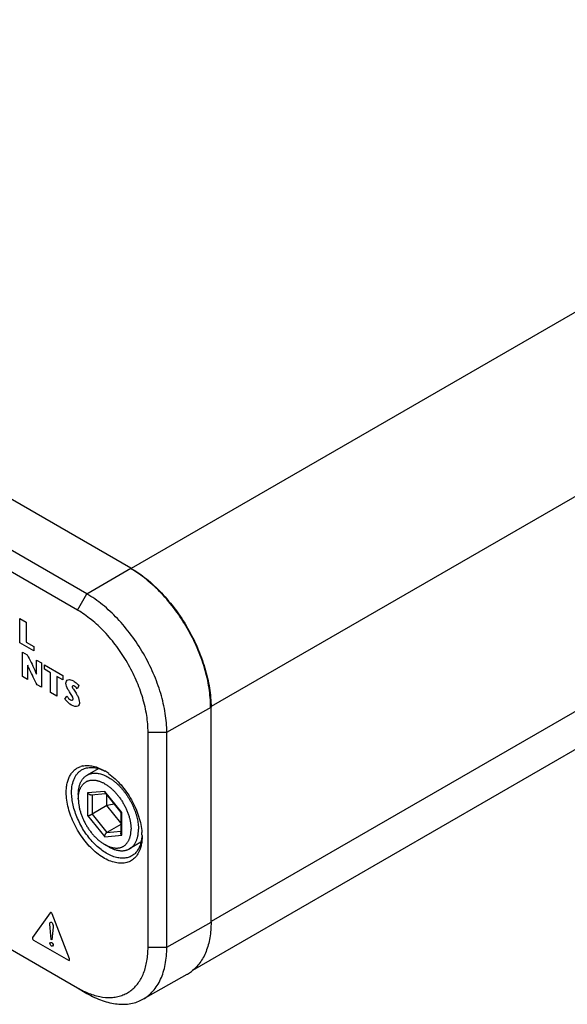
# Model space of a CAD drawing. Header units: inches. Extents: x 0 to 34, y 0 to 22.
# Tile 25 of 29: x 28.651 to 29.378, y 16.765 to 18.074. Entities that reach past the tile are written whole.
import ezdxf

# ---------------------------------------------------------------- set-up
doc = ezdxf.new("R2010")
doc.units = ezdxf.units.IN
doc.header["$LTSCALE"] = 1.87
doc.header["$MEASUREMENT"] = 0
doc.layers.get('0').update_dxf_attribs({"linetype": 'CONTINUOUS'})

msp = doc.modelspace()

# ---------------------------------------------------------------- linework, layer by layer
at = {"color": 7, "linetype": 'CONTINUOUS'}
for p, q in [((31.2412, 18.755), (28.7987, 17.3447)), ((28.7982, 17.3451), (26.6061, 18.6108)), ((28.7398, 17.3109), (26.5478, 18.5765)), ((31.3473, 18.5713), (28.9048, 17.161)), ((28.7275, 17.2893), (26.5354, 18.555)), ((31.3473, 18.2855), (28.9048, 16.8753)), ((31.3162, 18.2169), (28.8802, 16.8104)), ((26.5354, 18.0528), (28.7275, 16.7872)), ((28.7398, 17.3109), (28.7982, 17.3451)), ((28.7275, 17.2893), (28.7398, 17.3109)), ((28.846, 17.127), (28.9048, 17.1603)), ((28.9048, 16.8746), (28.9048, 17.1603)), ((28.8211, 17.127), (28.846, 17.127)), ((28.8211, 16.8413), (28.8211, 17.127)), ((28.846, 16.8412), (28.846, 17.127)), ((28.7548, 17.0784), (28.7402, 17.07)), ((28.7285, 17.0442), (28.7285, 17.0384)), ((28.7635, 17.0483), (28.7409, 17.0463)), ((28.7409, 17.0463), (28.7409, 17.0162)), ((28.7456, 17.044), (28.7646, 17.0457)), ((28.7468, 17.0441), (28.7468, 17.0182)), ((28.7861, 17.0202), (28.7635, 17.0483)), ((28.7641, 17.0464), (28.7849, 17.0204)), ((28.7665, 17.0295), (28.7665, 17.0433)), ((28.7665, 17.0295), (28.7468, 17.0182)), ((28.7849, 17.0067), (28.7665, 17.0295)), ((28.7409, 17.0162), (28.7635, 16.9881)), ((28.7468, 17.0182), (28.7665, 16.9937)), ((28.7849, 17.0205), (28.7849, 16.9932)), ((28.7861, 16.9901), (28.7861, 17.0202)), ((28.7849, 17.0044), (28.7665, 16.9937)), ((28.7635, 16.9881), (28.7861, 16.9901)), ((28.7665, 16.9937), (28.7849, 16.9954)), ((28.8132, 16.9898), (28.8132, 16.9887)), ((28.7685, 16.975), (28.7635, 16.9778)), ((28.8117, 16.9808), (28.7967, 16.9722)), ((28.846, 16.8412), (28.9048, 16.8746)), ((28.8211, 16.8413), (28.846, 16.8412)), ((28.8144, 16.7722), (28.8731, 16.8053)), ((28.7275, 16.7872), (28.7398, 16.7799))]:
    msp.add_line(p, q, dxfattribs=at)
at = {"color": 40, "linetype": 'CONTINUOUS'}
for p, q in [((28.6507, 17.2782), (28.6591, 17.2733)), ((28.6507, 17.2458), (28.6507, 17.2782)), ((28.6591, 17.2733), (28.6591, 17.2469)), ((28.6694, 17.235), (28.6507, 17.2458)), ((28.6591, 17.2469), (28.6694, 17.241)), ((28.6694, 17.241), (28.6694, 17.235)), ((28.6545, 17.2335), (28.6607, 17.23)), ((28.6545, 17.2011), (28.6545, 17.2335)), ((28.6612, 17.2162), (28.6612, 17.1973)), ((28.6728, 17.2229), (28.6795, 17.2191)), ((28.6728, 17.2044), (28.6728, 17.2229)), ((28.6795, 17.2191), (28.6795, 17.1867)), ((28.6834, 17.2168), (28.7081, 17.2026)), ((28.6834, 17.2108), (28.6834, 17.2168)), ((28.6915, 17.2061), (28.6834, 17.2108)), ((28.6612, 17.1973), (28.6545, 17.2011)), ((28.6915, 17.1797), (28.6915, 17.2061)), ((28.7081, 17.1965), (28.7, 17.2012)), ((28.7, 17.2012), (28.7, 17.1748)), ((28.7081, 17.2026), (28.7081, 17.1965)), ((28.6795, 17.1867), (28.6738, 17.1899)), ((28.7292, 17.1888), (28.7271, 17.1849)), ((28.7, 17.1748), (28.6915, 17.1797)), ((28.7107, 17.1711), (28.7133, 17.1749)), ((28.6912, 16.8871), (28.6678, 16.8541)), ((28.7167, 16.8259), (28.6938, 16.8855)), ((28.6922, 16.8568), (28.6907, 16.8719)), ((28.6949, 16.868), (28.6931, 16.8512)), ((28.6691, 16.8507), (28.7153, 16.824)), ((28.6926, 16.8516), (28.6922, 16.8568)), ((28.6931, 16.8512), (28.6926, 16.8516))]:
    msp.add_line(p, q, dxfattribs=at)
at = {"color": 7, "linetype": 'CONTINUOUS'}
for centre, radius, start, end in [((28.7396, 17.0575), 0.0253, 102.45, 108.0048), ((28.7261, 17.0126), 0.0733, 54.2874, 59.1005), ((28.8252, 16.7894), 0.2472, 101.502, 103.7381), ((28.7383, 16.9885), 0.0749, 3.2667, 3.9749), ((28.7415, 16.9886), 0.0716, 0.9094, 3.2731), ((28.8484, 16.8491), 0.0503, 299.389, 300.0559), ((28.8483, 16.8493), 0.0506, 300.0656, 307.058)]:
    msp.add_arc(centre, radius, start, end, dxfattribs=at)
for points, knots in [([(28.7982, 17.3451), (28.8055, 17.3409), (28.8199, 17.3308), (28.8397, 17.3122), (28.858, 17.2903), (28.8741, 17.2658), (28.8873, 17.2396), (28.8971, 17.2128), (28.9033, 17.1863), (28.9048, 17.1688), (28.9048, 17.1603)], [0, 0, 0, 0, 0.11416, 0.237329, 0.366981, 0.500006, 0.63303, 0.762679, 0.885845, 1, 1, 1, 1]), ([(28.9042, 17.1607), (28.9042, 17.1691), (28.9027, 17.1865), (28.8966, 17.2129), (28.8868, 17.2395), (28.8736, 17.2655), (28.8577, 17.2899), (28.8395, 17.3117), (28.8198, 17.3302), (28.8054, 17.3402), (28.7982, 17.3444)], [0, 0, 0, 0, 0.114142, 0.237327, 0.366968, 0.499994, 0.63302, 0.762664, 0.885853, 1, 1, 1, 1]), ([(28.846, 17.127), (28.846, 17.1354), (28.8445, 17.1528), (28.8383, 17.1792), (28.8285, 17.2059), (28.8154, 17.2319), (28.7994, 17.2563), (28.7812, 17.2781), (28.7614, 17.2966), (28.7471, 17.3067), (28.7398, 17.3109)], [0, 0, 0, 0, 0.114142, 0.237327, 0.366968, 0.499994, 0.63302, 0.762664, 0.885853, 1, 1, 1, 1]), ([(28.8211, 17.127), (28.8211, 17.1344), (28.8198, 17.1498), (28.8144, 17.1731), (28.8057, 17.1966), (28.7941, 17.2196), (28.78, 17.2411), (28.764, 17.2604), (28.7465, 17.2767), (28.7339, 17.2856), (28.7275, 17.2893)], [0, 0, 0, 0, 0.114142, 0.237327, 0.366968, 0.499994, 0.63302, 0.762664, 0.885853, 1, 1, 1, 1]), ([(28.7124, 17.0469), (28.7124, 17.049), (28.7126, 17.0532), (28.7136, 17.0591), (28.7152, 17.0646), (28.7174, 17.0694), (28.7202, 17.0736), (28.7235, 17.0771), (28.7274, 17.0798), (28.7303, 17.0811), (28.7318, 17.0815)], [0, 0, 0, 0, 0.150658, 0.292451, 0.425145, 0.549575, 0.667156, 0.779753, 0.889767, 1, 1, 1, 1]), ([(28.7337, 17.0774), (28.7355, 17.0784), (28.7396, 17.0799), (28.7463, 17.0805), (28.7536, 17.0794), (28.7583, 17.0778), (28.7607, 17.0767)], [0, 0, 0, 0, 0.224438, 0.460943, 0.717893, 1, 1, 1, 1]), ([(28.7342, 17.0822), (28.7364, 17.0827), (28.7411, 17.0831), (28.7485, 17.0821), (28.7562, 17.0795), (28.7612, 17.0769), (28.7637, 17.0754)], [0, 0, 0, 0, 0.219566, 0.457116, 0.716829, 1, 1, 1, 1]), ([(28.7196, 17.0469), (28.7196, 17.0503), (28.7201, 17.0567), (28.7224, 17.0643), (28.7251, 17.0694), (28.7276, 17.0726), (28.7304, 17.0753), (28.7326, 17.0768), (28.7337, 17.0774)], [0, 0, 0, 0, 0.289779, 0.5484, 0.667583, 0.781516, 0.891722, 1, 1, 1, 1]), ([(28.7285, 17.0442), (28.7285, 17.0449), (28.7285, 17.0464), (28.7287, 17.0485), (28.7289, 17.0507), (28.7293, 17.0527), (28.7297, 17.0547), (28.7302, 17.0565), (28.7308, 17.0583), (28.7315, 17.06), (28.7323, 17.0617), (28.7332, 17.0632), (28.7342, 17.0646), (28.7352, 17.0659), (28.7364, 17.0671), (28.7376, 17.0682), (28.7388, 17.0692), (28.7398, 17.0698), (28.7402, 17.07)], [0, 0, 0, 0, 0.075235, 0.148563, 0.219962, 0.289426, 0.35697, 0.422629, 0.486459, 0.548542, 0.608981, 0.667908, 0.725476, 0.781867, 0.837283, 0.891948, 0.946103, 1, 1, 1, 1]), ([(28.7402, 17.07), (28.7406, 17.0702), (28.7413, 17.0706), (28.7424, 17.0711), (28.7435, 17.0715), (28.7447, 17.0719), (28.7459, 17.0722), (28.7471, 17.0724), (28.7484, 17.0726), (28.7496, 17.0727), (28.7509, 17.0727), (28.7527, 17.0726), (28.755, 17.0723), (28.7579, 17.0717), (28.7607, 17.0709), (28.7636, 17.0697), (28.7666, 17.0683), (28.7695, 17.0666), (28.7724, 17.0647), (28.7753, 17.0626), (28.7782, 17.0602), (28.781, 17.0577), (28.7838, 17.0549), (28.7865, 17.0519), (28.789, 17.0488), (28.7915, 17.0455), (28.7938, 17.0421), (28.796, 17.0386), (28.7981, 17.035), (28.8, 17.0313), (28.8017, 17.0276), (28.8032, 17.0238), (28.8046, 17.02), (28.8058, 17.0162), (28.8067, 17.0124), (28.8075, 17.0087), (28.808, 17.0051), (28.8083, 17.0015), (28.8084, 16.9992), (28.8084, 16.998)], [0, 0, 0, 0, 0.010652, 0.021333, 0.032071, 0.042894, 0.053829, 0.0649, 0.076131, 0.087543, 0.099158, 0.110991, 0.135367, 0.160779, 0.187294, 0.214946, 0.243745, 0.273674, 0.304696, 0.336756, 0.369781, 0.403686, 0.438371, 0.47373, 0.509647, 0.545998, 0.582658, 0.619495, 0.656375, 0.693168, 0.729739, 0.765959, 0.801702, 0.836849, 0.871285, 0.904905, 0.937617, 0.969337, 1, 1, 1, 1]), ([(28.7688, 17.0721), (28.7718, 17.07), (28.7776, 17.0652), (28.7855, 17.0569), (28.7928, 17.0476), (28.7992, 17.0373), (28.8046, 17.0265), (28.8088, 17.0155), (28.8117, 17.0045), (28.8127, 16.9972), (28.813, 16.9937)], [0, 0, 0, 0, 0.117539, 0.241844, 0.370811, 0.502045, 0.633006, 0.76114, 0.884121, 1, 1, 1, 1]), ([(28.7285, 17.0384), (28.7285, 17.0391), (28.7285, 17.0404), (28.7287, 17.0423), (28.7289, 17.0441), (28.7292, 17.0459), (28.7295, 17.0476), (28.73, 17.0493), (28.7305, 17.0509), (28.7312, 17.0524), (28.7319, 17.0538), (28.7326, 17.0551), (28.7335, 17.0563), (28.7344, 17.0575), (28.7354, 17.0585), (28.7364, 17.0595), (28.7376, 17.0604), (28.7388, 17.0611), (28.74, 17.0618), (28.7413, 17.0623), (28.7427, 17.0628), (28.7441, 17.0631), (28.7455, 17.0633), (28.747, 17.0634), (28.7486, 17.0634), (28.7501, 17.0633), (28.7517, 17.0631), (28.7534, 17.0628), (28.755, 17.0624), (28.7567, 17.0618), (28.7584, 17.0612), (28.7601, 17.0604), (28.7618, 17.0596), (28.7635, 17.0586), (28.7653, 17.0576), (28.767, 17.0565), (28.7687, 17.0552), (28.7704, 17.0539), (28.772, 17.0525), (28.7737, 17.051), (28.7753, 17.0495), (28.7769, 17.0478), (28.7785, 17.0461), (28.7805, 17.0437), (28.783, 17.0406), (28.7858, 17.0367), (28.7883, 17.0325), (28.7906, 17.0283), (28.7927, 17.0239), (28.7941, 17.0202), (28.7952, 17.0173), (28.7959, 17.015), (28.7965, 17.0128), (28.797, 17.0106), (28.7975, 17.0085), (28.7979, 17.0063), (28.7981, 17.0042), (28.7984, 17.0021), (28.7985, 17), (28.7985, 16.9987), (28.7985, 16.998)], [0, 0, 0, 0, 0.015694, 0.030989, 0.045882, 0.060372, 0.074461, 0.088157, 0.101472, 0.114421, 0.127029, 0.13932, 0.151328, 0.163091, 0.17465, 0.186053, 0.197349, 0.208592, 0.219834, 0.231131, 0.242533, 0.254093, 0.265856, 0.277865, 0.290157, 0.302765, 0.315715, 0.329031, 0.342727, 0.356817, 0.371308, 0.386201, 0.401498, 0.417192, 0.433276, 0.44974, 0.466568, 0.483744, 0.501251, 0.519067, 0.53717, 0.555536, 0.574138, 0.59295, 0.631089, 0.66972, 0.7086, 0.74748, 0.78611, 0.824248, 0.84306, 0.861662, 0.880027, 0.898129, 0.915945, 0.933451, 0.950627, 0.967454, 0.983917, 1, 1, 1, 1]), ([(28.8076, 16.9655), (28.8064, 16.9634), (28.8042, 16.9605), (28.8006, 16.9575), (28.7967, 16.955), (28.7911, 16.953), (28.7836, 16.9526), (28.7756, 16.9539), (28.7673, 16.957), (28.759, 16.9618), (28.7507, 16.9681), (28.7428, 16.9757), (28.7354, 16.9845), (28.7288, 16.9942), (28.7231, 17.0046), (28.7185, 17.0153), (28.7151, 17.026), (28.713, 17.0366), (28.7124, 17.0435), (28.7124, 17.0469)], [0, 0, 0, 0, 0.046351, 0.06867, 0.090759, 0.135363, 0.182548, 0.233997, 0.290614, 0.35258, 0.419511, 0.490612, 0.564795, 0.640777, 0.717176, 0.792573, 0.865595, 0.935093, 1, 1, 1, 1]), ([(28.7998, 16.9628), (28.7982, 16.9618), (28.7946, 16.9603), (28.7887, 16.9593), (28.7823, 16.9597), (28.7756, 16.9614), (28.7688, 16.9643), (28.7619, 16.9685), (28.7551, 16.9738), (28.7462, 16.9822), (28.7363, 16.9948), (28.7286, 17.009), (28.724, 17.0209), (28.7215, 17.0298), (28.72, 17.0384), (28.7196, 17.0441), (28.7196, 17.0469)], [0, 0, 0, 0, 0.04284, 0.087324, 0.134932, 0.186655, 0.242933, 0.303766, 0.368797, 0.437397, 0.581744, 0.729056, 0.801216, 0.870978, 0.937508, 1, 1, 1, 1]), ([(28.7409, 17.0463), (28.7411, 17.0461), (28.7414, 17.0458), (28.7419, 17.0453), (28.7425, 17.0449), (28.7431, 17.0446), (28.7437, 17.0443), (28.7442, 17.0441), (28.7447, 17.044), (28.7451, 17.044), (28.7454, 17.044), (28.7456, 17.044)], [0, 0, 0, 0, 0.126333, 0.254006, 0.382276, 0.510301, 0.637132, 0.76172, 0.822869, 0.883058, 1, 1, 1, 1]), ([(28.7635, 17.0483), (28.7635, 17.0482), (28.7635, 17.048), (28.7635, 17.0478), (28.7636, 17.0475), (28.7637, 17.0472), (28.7637, 17.047), (28.7638, 17.0467), (28.7639, 17.0465), (28.764, 17.0464), (28.7641, 17.0464)], [0, 0, 0, 0, 0.142318, 0.279631, 0.411845, 0.538962, 0.661061, 0.778342, 0.891147, 1, 1, 1, 1]), ([(28.7285, 17.0384), (28.7285, 17.0378), (28.7285, 17.0364), (28.7287, 17.0344), (28.7289, 17.0323), (28.7292, 17.0302), (28.7296, 17.028), (28.73, 17.0258), (28.7305, 17.0236), (28.7312, 17.0214), (28.7319, 17.0192), (28.7329, 17.0162), (28.7344, 17.0125), (28.7364, 17.0082), (28.7387, 17.0039), (28.7413, 16.9998), (28.744, 16.9958), (28.7465, 16.9927), (28.7485, 16.9903), (28.7501, 16.9886), (28.7517, 16.987), (28.7533, 16.9854), (28.755, 16.9839), (28.7567, 16.9825), (28.7584, 16.9812), (28.7601, 16.98), (28.7618, 16.9788), (28.7629, 16.9781), (28.7635, 16.9778)], [0, 0, 0, 0, 0.027597, 0.055844, 0.084717, 0.114188, 0.144226, 0.174795, 0.205856, 0.237368, 0.269286, 0.301565, 0.367003, 0.433288, 0.5, 0.566712, 0.632997, 0.698435, 0.730714, 0.762632, 0.794144, 0.825205, 0.855774, 0.885812, 0.915283, 0.944156, 0.972403, 1, 1, 1, 1]), ([(28.7409, 17.0162), (28.741, 17.0162), (28.7412, 17.0162), (28.7415, 17.0163), (28.7419, 17.0163), (28.7422, 17.0164), (28.7426, 17.0165), (28.7429, 17.0166), (28.7433, 17.0167), (28.7437, 17.0168), (28.7441, 17.017), (28.7445, 17.0171), (28.745, 17.0173), (28.7454, 17.0175), (28.7458, 17.0176), (28.7461, 17.0178), (28.7465, 17.018), (28.7467, 17.0181), (28.7468, 17.0182)], [0, 0, 0, 0, 0.045462, 0.094879, 0.148027, 0.204662, 0.264512, 0.327268, 0.392573, 0.460014, 0.529106, 0.59928, 0.669872, 0.740125, 0.809189, 0.87615, 0.940059, 1, 1, 1, 1]), ([(28.7861, 17.0202), (28.786, 17.0202), (28.7859, 17.0202), (28.7857, 17.0202), (28.7855, 17.0202), (28.7854, 17.0202), (28.7853, 17.0203), (28.7852, 17.0203), (28.7851, 17.0203), (28.7851, 17.0203), (28.785, 17.0203), (28.785, 17.0204), (28.785, 17.0204), (28.7849, 17.0204), (28.7849, 17.0204)], [0, 0, 0, 0, 0.181253, 0.346629, 0.495652, 0.628023, 0.687948, 0.743723, 0.795417, 0.84315, 0.887116, 0.927605, 0.965038, 1, 1, 1, 1]), ([(28.7635, 16.9778), (28.7641, 16.9775), (28.7652, 16.9769), (28.7669, 16.976), (28.7686, 16.9753), (28.7703, 16.9746), (28.772, 16.9741), (28.7737, 16.9737), (28.7753, 16.9734), (28.7769, 16.9731), (28.7785, 16.973), (28.78, 16.973), (28.7815, 16.9732), (28.783, 16.9734), (28.7844, 16.9737), (28.7857, 16.9741), (28.787, 16.9747), (28.7883, 16.9753), (28.7895, 16.9761), (28.7906, 16.977), (28.7916, 16.9779), (28.7926, 16.979), (28.7936, 16.9801), (28.7944, 16.9814), (28.7952, 16.9827), (28.7959, 16.9841), (28.7965, 16.9856), (28.797, 16.9872), (28.7975, 16.9888), (28.7979, 16.9905), (28.7982, 16.9923), (28.7984, 16.9942), (28.7985, 16.9961), (28.7985, 16.9974), (28.7985, 16.998)], [0, 0, 0, 0, 0.037618, 0.074282, 0.109981, 0.144713, 0.178485, 0.211314, 0.24323, 0.274271, 0.304491, 0.333954, 0.362738, 0.390933, 0.418642, 0.445974, 0.473052, 0.5, 0.526948, 0.554026, 0.581358, 0.609067, 0.637262, 0.666046, 0.695509, 0.725729, 0.75677, 0.788686, 0.821515, 0.855287, 0.890019, 0.925718, 0.962382, 1, 1, 1, 1]), ([(28.7635, 16.9881), (28.7635, 16.9882), (28.7635, 16.9885), (28.7636, 16.9889), (28.7636, 16.9893), (28.7637, 16.9897), (28.7638, 16.9901), (28.764, 16.9905), (28.7641, 16.9909), (28.7643, 16.9913), (28.7645, 16.9916), (28.7647, 16.992), (28.765, 16.9924), (28.7653, 16.9927), (28.7655, 16.993), (28.7658, 16.9933), (28.7661, 16.9935), (28.7664, 16.9937), (28.7665, 16.9937)], [0, 0, 0, 0, 0.055638, 0.113343, 0.172983, 0.234403, 0.297415, 0.361798, 0.427292, 0.493592, 0.560341, 0.627126, 0.693477, 0.758876, 0.822766, 0.884586, 0.943809, 1, 1, 1, 1]), ([(28.7861, 16.9901), (28.7859, 16.9904), (28.7857, 16.9907), (28.7854, 16.9912), (28.7852, 16.9916), (28.7851, 16.992), (28.785, 16.9924), (28.7849, 16.9928), (28.7849, 16.9931), (28.7849, 16.9932)], [0, 0, 0, 0, 0.263209, 0.392087, 0.518765, 0.643033, 0.764721, 0.883719, 1, 1, 1, 1]), ([(28.7967, 16.9722), (28.7972, 16.9724), (28.7981, 16.973), (28.7994, 16.974), (28.8006, 16.9751), (28.8017, 16.9763), (28.8028, 16.9776), (28.8037, 16.979), (28.8046, 16.9805), (28.8054, 16.9821), (28.8061, 16.9838), (28.8067, 16.9856), (28.8072, 16.9875), (28.8077, 16.9895), (28.808, 16.9915), (28.8082, 16.9936), (28.8084, 16.9958), (28.8084, 16.9973), (28.8084, 16.998)], [0, 0, 0, 0, 0.053897, 0.108052, 0.162717, 0.218133, 0.274524, 0.332092, 0.391019, 0.451458, 0.513541, 0.577371, 0.64303, 0.710574, 0.780038, 0.851437, 0.924765, 1, 1, 1, 1]), ([(28.8132, 16.9887), (28.8132, 16.9865), (28.813, 16.9822), (28.8116, 16.9743), (28.8096, 16.9687), (28.8076, 16.9655)], [0, 0, 0, 0, 0.275586, 0.534199, 1, 1, 1, 1]), ([(28.813, 16.9886), (28.8129, 16.988), (28.8127, 16.9854), (28.8123, 16.9829), (28.8118, 16.9811)], [0, 0, 0, 0, 0.25797, 1, 1, 1, 1]), ([(28.7685, 16.975), (28.7691, 16.9746), (28.7704, 16.9739), (28.7724, 16.9729), (28.7743, 16.9721), (28.7762, 16.9713), (28.7782, 16.9707), (28.78, 16.9702), (28.7819, 16.9699), (28.7837, 16.9696), (28.7855, 16.9695), (28.7873, 16.9695), (28.789, 16.9696), (28.7907, 16.9699), (28.7923, 16.9703), (28.7938, 16.9708), (28.7953, 16.9714), (28.7963, 16.9719), (28.7967, 16.9722)], [0, 0, 0, 0, 0.075235, 0.148563, 0.219961, 0.289426, 0.35697, 0.422629, 0.486459, 0.548542, 0.608981, 0.667908, 0.725476, 0.781867, 0.837283, 0.891948, 0.946103, 1, 1, 1, 1]), ([(28.8118, 16.9811), (28.8114, 16.9791), (28.8102, 16.9753), (28.8075, 16.9702), (28.8041, 16.9659), (28.8013, 16.9637), (28.7998, 16.9628)], [0, 0, 0, 0, 0.274912, 0.52993, 0.769327, 1, 1, 1, 1]), ([(28.9048, 16.8746), (28.9048, 16.8676), (28.9039, 16.8543), (28.899, 16.8357), (28.892, 16.8226), (28.8849, 16.8141), (28.8809, 16.8105), (28.8788, 16.809)], [0, 0, 0, 0, 0.287015, 0.546489, 0.781442, 0.892178, 1, 1, 1, 1]), ([(28.7405, 16.7807), (28.7458, 16.7785), (28.7562, 16.7752), (28.7695, 16.774), (28.7793, 16.7751), (28.7861, 16.777), (28.7925, 16.7797), (28.7983, 16.7834), (28.8036, 16.7881), (28.8082, 16.7935), (28.8121, 16.7998), (28.8166, 16.8095), (28.8203, 16.8234), (28.8211, 16.8351), (28.8211, 16.8413)], [0, 0, 0, 0, 0.13681, 0.260349, 0.318287, 0.374411, 0.429488, 0.484377, 0.539948, 0.597017, 0.656281, 0.718315, 0.852086, 1, 1, 1, 1]), ([(28.8144, 16.7722), (28.8169, 16.7736), (28.8217, 16.7769), (28.8281, 16.783), (28.8335, 16.7903), (28.8381, 16.7987), (28.8416, 16.8081), (28.8442, 16.8185), (28.8457, 16.8296), (28.846, 16.8373), (28.846, 16.8412)], [0, 0, 0, 0, 0.108073, 0.218096, 0.331956, 0.45121, 0.577061, 0.710334, 0.851388, 1, 1, 1, 1]), ([(28.7275, 16.7872), (28.7285, 16.7865), (28.7328, 16.7842), (28.7372, 16.7821), (28.7405, 16.7807)], [0, 0, 0, 0, 0.256746, 1, 1, 1, 1]), ([(28.7398, 16.7799), (28.7432, 16.778), (28.7499, 16.7745), (28.7601, 16.7702), (28.7702, 16.7673), (28.78, 16.7656), (28.7894, 16.7652), (28.7983, 16.7662), (28.8068, 16.7684), (28.812, 16.7708), (28.8144, 16.7722)], [0, 0, 0, 0, 0.148348, 0.289276, 0.42256, 0.548522, 0.667942, 0.781956, 0.892045, 1, 1, 1, 1])]:
    msp.add_open_spline(points, degree=3, knots=knots, dxfattribs=at)
at = {"color": 40, "linetype": 'CONTINUOUS'}
for points, knots in [([(28.6607, 17.23), (28.664, 17.2232), (28.6684, 17.2148), (28.6721, 17.2062), (28.6728, 17.2044)], [0, 0, 0, 0, 0.798816, 1, 1, 1, 1]), ([(28.6738, 17.1899), (28.6704, 17.1967), (28.6659, 17.2054), (28.662, 17.2142), (28.6613, 17.2162)], [0, 0, 0, 0, 0.779843, 1, 1, 1, 1]), ([(28.7121, 17.1921), (28.7121, 17.1945), (28.7148, 17.1981), (28.7195, 17.1966), (28.7219, 17.1952)], [0, 0, 0, 0, 0.461958, 1, 1, 1, 1]), ([(28.7167, 17.1808), (28.716, 17.1819), (28.7138, 17.1853), (28.7121, 17.1897), (28.7121, 17.1921)], [0, 0, 0, 0, 0.294584, 1, 1, 1, 1]), ([(28.7204, 17.188), (28.7204, 17.1869), (28.7225, 17.1834), (28.7244, 17.1807), (28.7255, 17.1788)], [0, 0, 0, 0, 0.372043, 1, 1, 1, 1]), ([(28.7219, 17.1952), (28.7227, 17.1947), (28.7253, 17.193), (28.7278, 17.1906), (28.7292, 17.1888)], [0, 0, 0, 0, 0.330978, 1, 1, 1, 1]), ([(28.7255, 17.1788), (28.7263, 17.1775), (28.7286, 17.1736), (28.73, 17.169), (28.73, 17.1665)], [0, 0, 0, 0, 0.330785, 1, 1, 1, 1]), ([(28.73, 17.1665), (28.73, 17.1644), (28.7279, 17.1599), (28.7225, 17.1613), (28.7196, 17.163)], [0, 0, 0, 0, 0.378542, 1, 1, 1, 1]), ([(28.6938, 16.8855), (28.6936, 16.8862), (28.6925, 16.8879), (28.6914, 16.8875), (28.6912, 16.8871)], [0, 0, 0, 0, 0.496439, 1, 1, 1, 1]), ([(28.6928, 16.8746), (28.694, 16.8739), (28.6953, 16.8705), (28.695, 16.8687), (28.6949, 16.868)], [0, 0, 0, 0, 0.658843, 1, 1, 1, 1]), ([(28.6678, 16.8541), (28.6675, 16.8538), (28.6672, 16.8523), (28.6685, 16.851), (28.6691, 16.8507)], [0, 0, 0, 0, 0.500586, 1, 1, 1, 1]), ([(28.7153, 16.824), (28.7158, 16.8237), (28.7172, 16.8234), (28.7169, 16.8252), (28.7167, 16.8259)], [0, 0, 0, 0, 0.500735, 1, 1, 1, 1])]:
    msp.add_open_spline(points, degree=3, knots=knots, dxfattribs=at)
for points in [[(28.7229, 17.1885), (28.7219, 17.1891), (28.7204, 17.1891), (28.7204, 17.188)], [(28.7271, 17.1849), (28.7258, 17.1865), (28.7243, 17.1877), (28.7229, 17.1885)], [(28.7133, 17.1749), (28.7147, 17.1729), (28.7164, 17.1709), (28.7181, 17.1699)], [(28.7216, 17.1712), (28.7216, 17.1742), (28.7186, 17.1778), (28.7167, 17.1808)], [(28.7181, 17.1699), (28.7196, 17.169), (28.7216, 17.1695), (28.7216, 17.1712)], [(28.7196, 17.163), (28.7165, 17.1648), (28.7131, 17.1675), (28.7107, 17.1711)], [(28.6907, 16.8719), (28.6907, 16.8735), (28.6915, 16.8754), (28.6928, 16.8746)], [(28.6907, 16.8464), (28.6907, 16.8476), (28.6918, 16.8483), (28.6928, 16.8477)], [(28.6928, 16.8428), (28.6919, 16.8434), (28.6907, 16.8453), (28.6907, 16.8464)], [(28.6928, 16.8477), (28.6939, 16.8471), (28.6951, 16.8451), (28.6951, 16.8439)], [(28.6951, 16.8439), (28.6951, 16.8427), (28.6939, 16.8422), (28.6928, 16.8428)]]:
    msp.add_open_spline(points, degree=3, dxfattribs=at)

doc.saveas('drawing.dxf')
